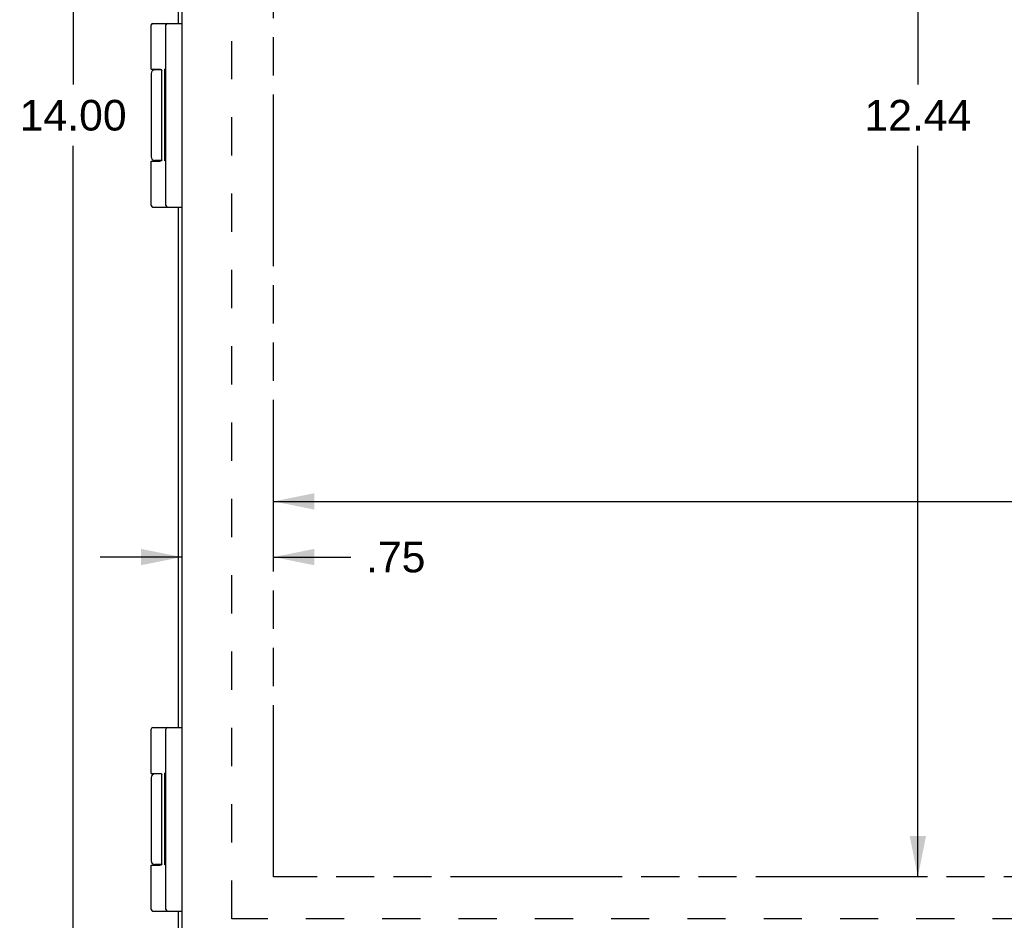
# Model space of a CAD drawing. Header units: inches. Extents: x 0 to 56.7, y 0 to 36.7.
# Tile 5 of 11: x 5.9 to 14, y 12.4 to 19.8. Entities that reach past the tile are written whole.
import ezdxf

# ---------------------------------------------------------------- set-up
doc = ezdxf.new("R2010")
doc.units = ezdxf.units.IN
doc.header["$LTSCALE"] = 3.116667
doc.header["$MEASUREMENT"] = 0
doc.linetypes.add('HIDDEN', pattern=[0.2, 0.1, -0.1])
doc.linetypes.add('PHANTOM', pattern=[0.8, 0.45, -0.05, 0.1, -0.05, 0.1, -0.05])
doc.layers.get('0').update_dxf_attribs({"linetype": 'CONTINUOUS'})
for name, color, linetype in [('02___PRT_ALL_AXES', 7, 'CONTINUOUS'), ('AVAIL_DOOR_SPACE', 7, 'CONTINUOUS'), ('DEFAULT_2', 8, 'HIDDEN'), ('DIMENSIONS', 7, 'CONTINUOUS')]:
    doc.layers.add(name, color=color, linetype=linetype)
doc.styles.get("Standard").update_dxf_attribs({"font": 'arial.ttf'})
doc.dimstyles.new('DIMSTYLE_1', dxfattribs={"dimtxt": 0.25, "dimasz": 0.333333, "dimexe": 0.09, "dimexo": 0.07, "dimgap": 0.0375, "dimtad": 0, "dimtih": 1, "dimtoh": 1, "dimzin": 4, "dimdsep": 46, "dimtxsty": 'Standard', "dimblk": '_FILLED', "dimblk1": '_FILLED', "dimblk2": '_FILLED', "dimcen": 0.09, "dimazin": 1, "dimtfac": 1, "dimtofl": 0, "dimtmove": 0, "dimatfit": 3, "dimldrblk": '_FILLED', "dimfxl": 0, "dimtolj": 1, "dimtzin": 4, "dimarcsym": 0})

# ---------------------------------------------------------------- blocks, each defined once
blk = doc.blocks.new('_FILLED')
at = {"color": 0, "linetype": 'ByBlock'}
blk.add_solid([(0, 0), (-1, 0.2), (-1, -0.2)], dxfattribs=at)
blk = doc.blocks.new('*D6')
at = {"layer": 'DIMENSIONS', "color": 2, "linetype": 'Continuous'}
for p, q in [((7.0444, 25.9803), (6.0593, 25.9803)), ((6.3593, 25.9803), (6.3593, 19.2303)), ((6.3593, 11.9803), (6.3593, 18.7303)), ((7.0444, 11.9803), (6.0593, 11.9803))]:
    blk.add_line(p, q, dxfattribs=at)
at = {"layer": 'DIMENSIONS', "color": 2, "linetype": 'Continuous', "xscale": 0.3333333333, "yscale": 0.3333333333, "zscale": 0.3333333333}
for p, rotation in [((6.3593, 25.9803), 90), ((6.3593, 11.9803), 270)]:
    blk.add_blockref('_FILLED', p, dxfattribs=dict(at, rotation=rotation))
at = {"layer": 'DIMENSIONS', "color": 2, "linetype": 'Continuous', "insert": (6.3593, 19.1053), "char_height": 0.25, "width": 0.873606, "attachment_point": 2, "line_spacing_factor": 0.9}
blk.add_mtext('14.00', dxfattribs=at)
blk = doc.blocks.new('*D16')
at = {"layer": 'DIMENSIONS', "color": 2, "linetype": 'Continuous'}
for p, q in [((13.2613, 25.2003), (13.2613, 19.2303)), ((13.2613, 12.7603), (13.2613, 18.7303))]:
    blk.add_line(p, q, dxfattribs=at)
at = {"layer": 'DIMENSIONS', "color": 2, "linetype": 'Continuous', "xscale": 0.3333333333, "yscale": 0.3333333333, "zscale": 0.3333333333}
for p, rotation in [((13.2613, 25.2003), 90), ((13.2613, 12.7603), 270)]:
    blk.add_blockref('_FILLED', p, dxfattribs=dict(at, rotation=rotation))
at = {"layer": 'DIMENSIONS', "color": 2, "linetype": 'Continuous', "insert": (13.2613, 19.1053), "char_height": 0.25, "width": 0.873606, "attachment_point": 2, "line_spacing_factor": 0.9}
blk.add_mtext('12.44', dxfattribs=at)
blk = doc.blocks.new('*D17')
at = {"layer": 'DIMENSIONS', "color": 2, "linetype": 'Continuous'}
for p, q in [((7.9972, 15.8263), (16.5489, 15.8263)), ((23.3122, 15.8263), (17.6725, 15.8263))]:
    blk.add_line(p, q, dxfattribs=at)
at = {"layer": 'DIMENSIONS', "color": 2, "linetype": 'Continuous', "xscale": 0.3333333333, "yscale": 0.3333333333, "zscale": 0.3333333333, "rotation": 180}
blk.add_blockref('_FILLED', (7.9972, 15.8263), dxfattribs=at)
at = {"layer": 'DIMENSIONS', "color": 2, "linetype": 'Continuous', "xscale": 0.3333333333, "yscale": 0.3333333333, "zscale": 0.3333333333}
blk.add_blockref('_FILLED', (23.3122, 15.8263), dxfattribs=at)
at = {"layer": 'DIMENSIONS', "color": 2, "linetype": 'Continuous', "insert": (17.1107, 15.9513), "char_height": 0.25, "width": 0.873606, "attachment_point": 2, "line_spacing_factor": 0.9}
blk.add_mtext('15.32', dxfattribs=at)
blk = doc.blocks.new('*D18')
at = {"layer": 'DIMENSIONS', "color": 2, "linetype": 'Continuous'}
for p, q in [((7.2472, 15.3718), (6.5805, 15.3718)), ((7.9972, 15.3718), (8.6272, 15.3718))]:
    blk.add_line(p, q, dxfattribs=at)
at = {"layer": 'DIMENSIONS', "color": 2, "linetype": 'Continuous', "xscale": 0.3333333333, "yscale": 0.3333333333, "zscale": 0.3333333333}
blk.add_blockref('_FILLED', (7.2472, 15.3718), dxfattribs=at)
at = {"layer": 'DIMENSIONS', "color": 2, "linetype": 'Continuous', "xscale": 0.3333333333, "yscale": 0.3333333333, "zscale": 0.3333333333, "rotation": 180}
blk.add_blockref('_FILLED', (7.9972, 15.3718), dxfattribs=at)
at = {"layer": 'DIMENSIONS', "color": 2, "linetype": 'Continuous', "insert": (8.7522, 15.4968), "char_height": 0.25, "width": 0.48513, "attachment_point": 1, "line_spacing_factor": 0.9}
blk.add_mtext('.75', dxfattribs=at)
blk = doc.blocks.new('*D20')
at = {"layer": 'DIMENSIONS', "color": 2, "linetype": 'Continuous'}
for p, q in [((13.2613, 12.7603), (13.2613, 13.427)), ((13.2613, 12.0103), (13.2613, 11.3044)), ((13.2613, 11.3044), (12.9726, 11.3044))]:
    blk.add_line(p, q, dxfattribs=at)
at = {"layer": 'DIMENSIONS', "color": 2, "linetype": 'Continuous', "xscale": 0.3333333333, "yscale": 0.3333333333, "zscale": 0.3333333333}
for p, rotation in [((13.2613, 12.7603), 270), ((13.2613, 12.0103), 90)]:
    blk.add_blockref('_FILLED', p, dxfattribs=dict(at, rotation=rotation))
at = {"layer": 'DIMENSIONS', "color": 2, "linetype": 'Continuous', "insert": (12.8476, 11.4294), "char_height": 0.25, "width": 0.48513, "attachment_point": 3, "line_spacing_factor": 0.9}
blk.add_mtext('.75', dxfattribs=at)

msp = doc.modelspace()

# ---------------------------------------------------------------- linework, layer by layer
at = {"color": 3, "linetype": 'Continuous'}
for p, q in [((7.2472, 25.8853), (7.2472, 12.0753)), ((7.2178, 23.9803), (7.2178, 19.7303)), ((7.2178, 18.2303), (7.2178, 13.9803)), ((7.2178, 12.4803), (7.2178, 12.0403))]:
    msp.add_line(p, q, dxfattribs=at)
at = {"color": 7, "linetype": 'Continuous'}
for p, q in [((7.0104, 19.7303), (7.2472, 19.7303)), ((7.1172, 18.2433), (7.1172, 19.7173)), ((7.0813, 19.3503), (7.0274, 19.3503)), ((7.0829, 18.6153), (7.0829, 19.3453)), ((6.9974, 18.6053), (7.0673, 18.6053)), ((7.0813, 18.6103), (7.0274, 18.6103)), ((7.0104, 18.2303), (7.2472, 18.2303)), ((7.0104, 13.9803), (7.2472, 13.9803)), ((7.1172, 12.4933), (7.1172, 13.9673)), ((7.0813, 13.6003), (7.0274, 13.6003)), ((7.0829, 12.8653), (7.0829, 13.5953)), ((6.9974, 12.8553), (7.0673, 12.8553)), ((7.0813, 12.8603), (7.0274, 12.8603)), ((7.0104, 12.4803), (7.2472, 12.4803))]:
    msp.add_line(p, q, dxfattribs=at)
for points in [[(6.9974, 19.3553), (7.0673, 19.3553), (7.0678, 19.3553), (7.0684, 19.3553), (7.069, 19.3553), (7.0696, 19.3553), (7.0701, 19.3552), (7.0707, 19.3552), (7.0712, 19.3551), (7.0716, 19.3551), (7.0721, 19.355), (7.0725, 19.355), (7.073, 19.3549), (7.0734, 19.3548), (7.0737, 19.3548), (7.0741, 19.3547), (7.0745, 19.3546), (7.0748, 19.3545), (7.0751, 19.3544), (7.0754, 19.3543), (7.0757, 19.3542), (7.076, 19.3541), (7.0763, 19.354), (7.0766, 19.3539), (7.0768, 19.3538), (7.0771, 19.3537), (7.0773, 19.3536), (7.0775, 19.3535), (7.0777, 19.3534), (7.078, 19.3533), (7.0782, 19.3532), (7.0784, 19.3531), (7.0786, 19.3529), (7.0787, 19.3528), (7.0789, 19.3527), (7.0791, 19.3526), (7.0792, 19.3525), (7.0794, 19.3524), (7.0796, 19.3522), (7.0797, 19.3521), (7.0798, 19.352), (7.08, 19.3519), (7.0801, 19.3517), (7.0802, 19.3516), (7.0804, 19.3515), (7.0805, 19.3514), (7.0806, 19.3513), (7.0807, 19.3511), (7.0808, 19.351), (7.0809, 19.3509), (7.081, 19.3508), (7.0811, 19.3506), (7.0812, 19.3505), (7.0813, 19.3504), (7.0814, 19.3503), (7.0815, 19.3502), (7.0815, 19.35), (7.0816, 19.3499), (7.0817, 19.3498), (7.0817, 19.3497), (7.0818, 19.3496), (7.0819, 19.3494), (7.0819, 19.3493), (7.082, 19.3492), (7.0821, 19.3491), (7.0821, 19.349), (7.0822, 19.3489), (7.0822, 19.3487), (7.0823, 19.3486), (7.0823, 19.3485), (7.0823, 19.3484), (7.0824, 19.3483), (7.0824, 19.3482), (7.0825, 19.3481), (7.0825, 19.3479), (7.0825, 19.3478), (7.0826, 19.3477), (7.0826, 19.3476), (7.0826, 19.3475), (7.0826, 19.3474), (7.0827, 19.3473), (7.0827, 19.3472), (7.0827, 19.3471), (7.0827, 19.3469), (7.0828, 19.3468), (7.0828, 19.3467), (7.0828, 19.3466), (7.0828, 19.3465), (7.0828, 19.3464), (7.0828, 19.3463), (7.0828, 19.3462), (7.0829, 19.3461), (7.0829, 19.346), (7.0829, 19.3459), (7.0829, 19.3458), (7.0829, 19.3457), (7.0829, 19.3455), (7.0829, 19.3454), (7.0829, 19.3453)], [(7.0829, 18.6153), (7.0829, 18.6152), (7.0829, 18.6151), (7.0829, 18.615), (7.0829, 18.6149), (7.0829, 18.6148), (7.0829, 18.6147), (7.0829, 18.6146), (7.0828, 18.6145), (7.0828, 18.6144), (7.0828, 18.6143), (7.0828, 18.6142), (7.0828, 18.6141), (7.0828, 18.6139), (7.0828, 18.6138), (7.0827, 18.6137), (7.0827, 18.6136), (7.0827, 18.6135), (7.0827, 18.6134), (7.0826, 18.6133), (7.0826, 18.6132), (7.0826, 18.6131), (7.0826, 18.613), (7.0825, 18.6128), (7.0825, 18.6127), (7.0825, 18.6126), (7.0824, 18.6125), (7.0824, 18.6124), (7.0823, 18.6123), (7.0823, 18.6122), (7.0823, 18.6121), (7.0822, 18.6119), (7.0822, 18.6118), (7.0821, 18.6117), (7.0821, 18.6116), (7.082, 18.6115), (7.0819, 18.6114), (7.0819, 18.6112), (7.0818, 18.6111), (7.0817, 18.611), (7.0817, 18.6109), (7.0816, 18.6108), (7.0815, 18.6106), (7.0815, 18.6105), (7.0814, 18.6104), (7.0813, 18.6103), (7.0812, 18.6102), (7.0811, 18.61), (7.081, 18.6099), (7.0809, 18.6098), (7.0808, 18.6097), (7.0807, 18.6095), (7.0806, 18.6094), (7.0805, 18.6093), (7.0804, 18.6092), (7.0802, 18.6091), (7.0801, 18.6089), (7.08, 18.6088), (7.0798, 18.6087), (7.0797, 18.6086), (7.0796, 18.6084), (7.0794, 18.6083), (7.0792, 18.6082), (7.0791, 18.6081), (7.0789, 18.608), (7.0787, 18.6078), (7.0786, 18.6077), (7.0784, 18.6076), (7.0782, 18.6075), (7.078, 18.6074), (7.0777, 18.6073), (7.0775, 18.6072), (7.0773, 18.607), (7.0771, 18.6069), (7.0768, 18.6068), (7.0766, 18.6067), (7.0763, 18.6066), (7.076, 18.6065), (7.0757, 18.6064), (7.0754, 18.6063), (7.0751, 18.6062), (7.0748, 18.6062), (7.0745, 18.6061), (7.0741, 18.606), (7.0737, 18.6059), (7.0734, 18.6058), (7.073, 18.6058), (7.0725, 18.6057), (7.0721, 18.6056), (7.0716, 18.6056), (7.0712, 18.6055), (7.0707, 18.6055), (7.0701, 18.6054), (7.0696, 18.6054), (7.069, 18.6054), (7.0684, 18.6054), (7.0678, 18.6053), (7.0673, 18.6053)], [(6.9974, 13.6053), (7.0673, 13.6053), (7.0678, 13.6053), (7.0684, 13.6053), (7.069, 13.6053), (7.0696, 13.6053), (7.0701, 13.6052), (7.0707, 13.6052), (7.0712, 13.6051), (7.0716, 13.6051), (7.0721, 13.605), (7.0725, 13.605), (7.073, 13.6049), (7.0734, 13.6048), (7.0737, 13.6048), (7.0741, 13.6047), (7.0745, 13.6046), (7.0748, 13.6045), (7.0751, 13.6044), (7.0754, 13.6043), (7.0757, 13.6042), (7.076, 13.6041), (7.0763, 13.604), (7.0766, 13.6039), (7.0768, 13.6038), (7.0771, 13.6037), (7.0773, 13.6036), (7.0775, 13.6035), (7.0777, 13.6034), (7.078, 13.6033), (7.0782, 13.6032), (7.0784, 13.6031), (7.0786, 13.6029), (7.0787, 13.6028), (7.0789, 13.6027), (7.0791, 13.6026), (7.0792, 13.6025), (7.0794, 13.6024), (7.0796, 13.6022), (7.0797, 13.6021), (7.0798, 13.602), (7.08, 13.6019), (7.0801, 13.6017), (7.0802, 13.6016), (7.0804, 13.6015), (7.0805, 13.6014), (7.0806, 13.6013), (7.0807, 13.6011), (7.0808, 13.601), (7.0809, 13.6009), (7.081, 13.6008), (7.0811, 13.6006), (7.0812, 13.6005), (7.0813, 13.6004), (7.0814, 13.6003), (7.0815, 13.6002), (7.0815, 13.6), (7.0816, 13.5999), (7.0817, 13.5998), (7.0817, 13.5997), (7.0818, 13.5996), (7.0819, 13.5994), (7.0819, 13.5993), (7.082, 13.5992), (7.0821, 13.5991), (7.0821, 13.599), (7.0822, 13.5989), (7.0822, 13.5987), (7.0823, 13.5986), (7.0823, 13.5985), (7.0823, 13.5984), (7.0824, 13.5983), (7.0824, 13.5982), (7.0825, 13.5981), (7.0825, 13.5979), (7.0825, 13.5978), (7.0826, 13.5977), (7.0826, 13.5976), (7.0826, 13.5975), (7.0826, 13.5974), (7.0827, 13.5973), (7.0827, 13.5972), (7.0827, 13.5971), (7.0827, 13.5969), (7.0828, 13.5968), (7.0828, 13.5967), (7.0828, 13.5966), (7.0828, 13.5965), (7.0828, 13.5964), (7.0828, 13.5963), (7.0828, 13.5962), (7.0829, 13.5961), (7.0829, 13.596), (7.0829, 13.5959), (7.0829, 13.5958), (7.0829, 13.5957), (7.0829, 13.5955), (7.0829, 13.5954), (7.0829, 13.5953)], [(7.0829, 12.8653), (7.0829, 12.8652), (7.0829, 12.8651), (7.0829, 12.865), (7.0829, 12.8649), (7.0829, 12.8648), (7.0829, 12.8647), (7.0829, 12.8646), (7.0828, 12.8645), (7.0828, 12.8644), (7.0828, 12.8643), (7.0828, 12.8642), (7.0828, 12.8641), (7.0828, 12.8639), (7.0828, 12.8638), (7.0827, 12.8637), (7.0827, 12.8636), (7.0827, 12.8635), (7.0827, 12.8634), (7.0826, 12.8633), (7.0826, 12.8632), (7.0826, 12.8631), (7.0826, 12.863), (7.0825, 12.8628), (7.0825, 12.8627), (7.0825, 12.8626), (7.0824, 12.8625), (7.0824, 12.8624), (7.0823, 12.8623), (7.0823, 12.8622), (7.0823, 12.8621), (7.0822, 12.8619), (7.0822, 12.8618), (7.0821, 12.8617), (7.0821, 12.8616), (7.082, 12.8615), (7.0819, 12.8614), (7.0819, 12.8612), (7.0818, 12.8611), (7.0817, 12.861), (7.0817, 12.8609), (7.0816, 12.8608), (7.0815, 12.8606), (7.0815, 12.8605), (7.0814, 12.8604), (7.0813, 12.8603), (7.0812, 12.8602), (7.0811, 12.86), (7.081, 12.8599), (7.0809, 12.8598), (7.0808, 12.8597), (7.0807, 12.8595), (7.0806, 12.8594), (7.0805, 12.8593), (7.0804, 12.8592), (7.0802, 12.8591), (7.0801, 12.8589), (7.08, 12.8588), (7.0798, 12.8587), (7.0797, 12.8586), (7.0796, 12.8584), (7.0794, 12.8583), (7.0792, 12.8582), (7.0791, 12.8581), (7.0789, 12.858), (7.0787, 12.8578), (7.0786, 12.8577), (7.0784, 12.8576), (7.0782, 12.8575), (7.078, 12.8574), (7.0777, 12.8573), (7.0775, 12.8572), (7.0773, 12.857), (7.0771, 12.8569), (7.0768, 12.8568), (7.0766, 12.8567), (7.0763, 12.8566), (7.076, 12.8565), (7.0757, 12.8564), (7.0754, 12.8563), (7.0751, 12.8562), (7.0748, 12.8562), (7.0745, 12.8561), (7.0741, 12.856), (7.0737, 12.8559), (7.0734, 12.8558), (7.073, 12.8558), (7.0725, 12.8557), (7.0721, 12.8556), (7.0716, 12.8556), (7.0712, 12.8555), (7.0707, 12.8555), (7.0701, 12.8554), (7.0696, 12.8554), (7.069, 12.8554), (7.0684, 12.8554), (7.0678, 12.8553), (7.0673, 12.8553)]]:
    msp.add_lwpolyline(points, dxfattribs=at)
for centre, radius, start, end in [((7.0104, 19.7173), 0.013, 90, 180), ((7.1302, 19.7173), 0.013, 90, 180), ((7.0274, 19.3203), 0.03, 90, 180), ((7.0274, 18.6403), 0.03, 180, 270), ((7.0104, 18.2433), 0.013, 180, 270), ((7.1302, 18.2433), 0.013, 180, 270), ((7.0104, 13.9673), 0.013, 90, 180), ((7.1302, 13.9673), 0.013, 90, 180), ((7.0274, 13.5703), 0.03, 90, 180), ((7.0274, 12.8903), 0.03, 180, 270), ((7.0104, 12.4933), 0.013, 180, 270), ((7.1302, 12.4933), 0.013, 180, 270)]:
    msp.add_arc(centre, radius, start, end, dxfattribs=at)
at = {"layer": '02___PRT_ALL_AXES', "color": 7, "linetype": 'Continuous'}
for p, q in [((6.9974, 19.3553), (6.9974, 19.7173)), ((6.9974, 19.3203), (6.9974, 18.6403)), ((7.0769, 19.3538), (7.0769, 19.3503)), ((7.1072, 18.6071), (7.1072, 19.3563)), ((7.1172, 19.3563), (7.1072, 19.3563)), ((7.1172, 19.3509), (7.1072, 19.3509)), ((7.1172, 19.253), (7.1072, 19.253)), ((7.1172, 19.1049), (7.1072, 19.1049)), ((7.1172, 18.8699), (7.1072, 18.8699)), ((7.1172, 18.8554), (7.1072, 18.8554)), ((6.9974, 18.2433), (6.9974, 18.6053)), ((7.0769, 18.6103), (7.0769, 18.6069)), ((7.1172, 18.6071), (7.1072, 18.6071)), ((6.9974, 13.6053), (6.9974, 13.9673)), ((7.0769, 13.6038), (7.0769, 13.6003)), ((7.1072, 12.8571), (7.1072, 13.6063)), ((7.1172, 13.6063), (7.1072, 13.6063)), ((7.1172, 13.6009), (7.1072, 13.6009)), ((6.9974, 13.5703), (6.9974, 12.8903)), ((7.1172, 13.503), (7.1072, 13.503)), ((7.1172, 13.3549), (7.1072, 13.3549)), ((7.1172, 13.1199), (7.1072, 13.1199)), ((7.1172, 13.1054), (7.1072, 13.1054)), ((6.9974, 12.4933), (6.9974, 12.8553)), ((7.0769, 12.8603), (7.0769, 12.8569)), ((7.1172, 12.8571), (7.1072, 12.8571))]:
    msp.add_line(p, q, dxfattribs=at)
at = {"layer": 'AVAIL_DOOR_SPACE', "color": 4, "linetype": 'PHANTOM'}
for p, q in [((7.9972, 12.7603), (7.9972, 25.2003)), ((23.3122, 12.7603), (7.9972, 12.7603))]:
    msp.add_line(p, q, dxfattribs=at)
at = {"layer": 'DEFAULT_2', "color": 8, "linetype": 'HIDDEN'}
for p, q in [((7.6554, 12.418), (7.6554, 25.5427)), ((24.7801, 12.418), (7.6554, 12.418))]:
    msp.add_line(p, q, dxfattribs=at)

# ---------------------------------------------------------------- dimensions: what is measured, and where the dimension line sits
at = {"layer": 'DIMENSIONS', "color": 2, "linetype": 'Continuous'}
for base, p1, p2, angle, picture, middle in [((6.3593, 25.9803), (7.1144, 11.9803), (7.1144, 25.9803), 90, '*D6', (6.3699, 18.9789)), ((13.2613, 12.7603), (7.9972, 25.2003), (7.9972, 12.7603), 270, '*D16', (13.2719, 18.9808)), ((7.2472, 15.3718), (7.9972, 12.7603), (7.2472, 12.0753), 180, '*D18', (9.003, 15.3685)), ((13.2613, 12.0103), (7.9972, 12.7603), (7.3372, 12.0103), 270, '*D20', (12.6133, 11.3011))]:
    dim = msp.add_linear_dim(base=base, p1=p1, p2=p2, angle=angle, dimstyle='DIMSTYLE_1', dxfattribs=at)
    dim.commit()
    dim.dimension.update_dxf_attribs({"geometry": picture, "text_midpoint": middle, "dimtype": 160})
dim = msp.add_linear_dim(base=(23.3122118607, 15.8262792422), p1=(7.9972118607, 12.7603356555), p2=(23.3122118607, 12.7603356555), dimstyle='DIMSTYLE_1', dxfattribs=at)
dim.commit()
dim.dimension.update_dxf_attribs({"geometry": '*D17', "text_midpoint": (17.1199307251, 15.8248856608), "dimtype": 160})

doc.saveas('drawing.dxf')
